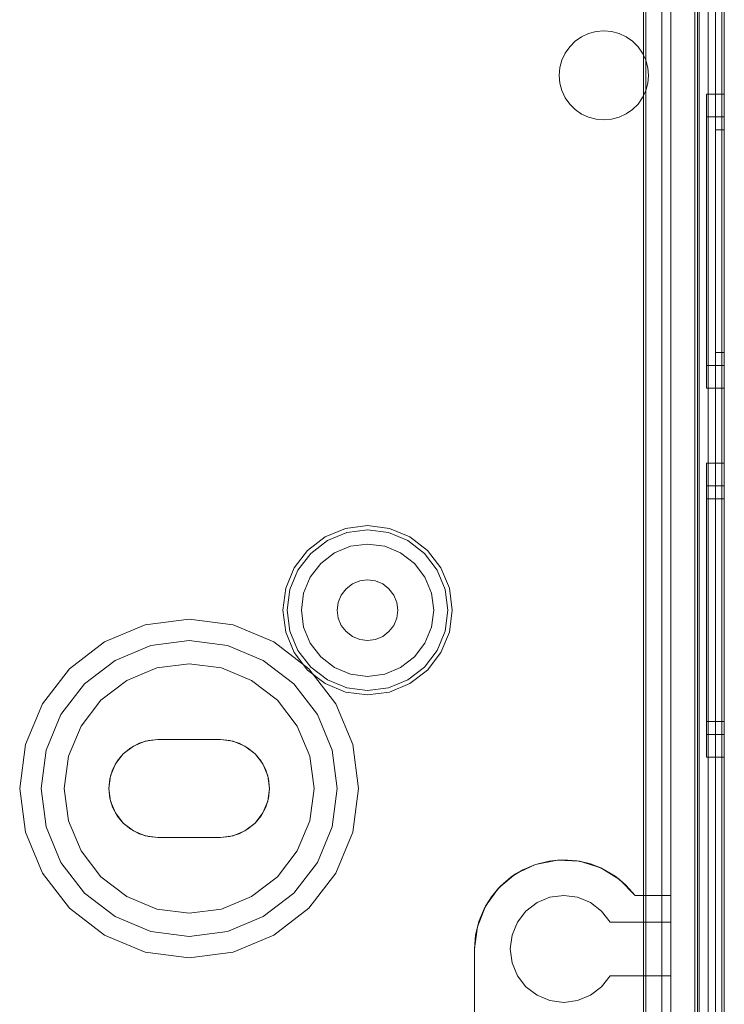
# Model space of a CAD drawing. Extents: x -620 to 300, y 62 to 1112.
# Tile 171 of 226: x 126.041 to 126.659, y 607.37 to 608.233. Entities that reach past the tile are written whole.
import ezdxf

# ---------------------------------------------------------------- set-up
doc = ezdxf.new("R2010")
doc.units = 0
doc.layers.get('0').update_dxf_attribs({"lineweight": 13})

# ---------------------------------------------------------------- blocks, each defined once
blk = doc.blocks.new('Referenz-A06CPVZML0')
at = {"color": 251, "linetype": 'ByBlock', "lineweight": 13, "ltscale": 0.13, "true_color": 0x636363}
for p, q in [((126.63297, 609.78559), (126.63297, 607.20747)), ((126.65866, 607.20747), (126.65866, 609.78559)), ((126.65641, 609.76972), (126.65641, 607.22466)), ((126.58793, 609.6508), (126.58793, 607.34226)), ((126.58991, 609.65278), (126.58991, 607.34028)), ((126.60397, 609.64809), (126.60397, 607.34497)), ((126.60397, 607.34497), (126.60397, 609.64809)), ((126.6446, 607.34497), (126.6446, 609.64809)), ((126.6446, 609.64809), (126.6446, 607.34497))]:
    blk.add_line(p, q, dxfattribs=at)
at = {"color": 9, "linetype": 'ByBlock', "lineweight": 13, "ltscale": 0.13, "true_color": 0xc1c9c4}
for p, q in [((126.63679, 609.78559), (126.63679, 607.20747)), ((126.65866, 607.20747), (126.65866, 609.78559)), ((126.65866, 607.20747), (126.65866, 609.78559)), ((126.65085, 609.69184), (126.65085, 607.30122)), ((126.65085, 607.30122), (126.65085, 609.69184)), ((126.65866, 607.30122), (126.65866, 609.69184)), ((126.65866, 609.69184), (126.65866, 607.30122)), ((126.61179, 609.64809), (126.61179, 607.34497)), ((126.63679, 607.34497), (126.63679, 609.64809)), ((126.65085, 608.49653), (126.65085, 607.29341)), ((126.65085, 608.49653), (126.65085, 607.29341)), ((126.65866, 607.29341), (126.65866, 608.49653)), ((126.65866, 608.49653), (126.65866, 607.29341)), ((126.58991, 608.19736), (126.58991, 608.2895)), ((126.58991, 608.2895), (126.58991, 608.19736)), ((126.61179, 607.46528), (126.61179, 608.2895)), ((126.63522, 608.26216), (126.63522, 607.20747)), ((126.53367, 608.21787), (126.53985, 608.22074)), ((126.53985, 608.22074), (126.53367, 608.21787)), ((126.53985, 608.22074), (126.54643, 608.2225)), ((126.54643, 608.2225), (126.53985, 608.22074)), ((126.54643, 608.2225), (126.55321, 608.22309)), ((126.55321, 608.22309), (126.54643, 608.2225)), ((126.55321, 608.22309), (126.56, 608.2225)), ((126.56, 608.2225), (126.55321, 608.22309)), ((126.56, 608.2225), (126.56658, 608.22073)), ((126.56658, 608.22073), (126.56, 608.2225)), ((126.56658, 608.22073), (126.57275, 608.21785)), ((126.57275, 608.21785), (126.56658, 608.22073)), ((126.52328, 608.20915), (126.52809, 608.21396)), ((126.52809, 608.21396), (126.52328, 608.20915)), ((126.52809, 608.21396), (126.53367, 608.21787)), ((126.53367, 608.21787), (126.52809, 608.21396)), ((126.57275, 608.21785), (126.57832, 608.21394)), ((126.57832, 608.21394), (126.57275, 608.21785)), ((126.57832, 608.21394), (126.58314, 608.20912)), ((126.58314, 608.20912), (126.57832, 608.21394)), ((126.51649, 608.1974), (126.51937, 608.20357)), ((126.51937, 608.20357), (126.51649, 608.1974)), ((126.51937, 608.20357), (126.52328, 608.20915)), ((126.52328, 608.20915), (126.51937, 608.20357)), ((126.58314, 608.20912), (126.58704, 608.20353)), ((126.58704, 608.20353), (126.58314, 608.20912)), ((126.58704, 608.20353), (126.58991, 608.19736)), ((126.58991, 608.19736), (126.58704, 608.20353)), ((126.51472, 608.19082), (126.51649, 608.1974)), ((126.51649, 608.1974), (126.51472, 608.19082)), ((126.59167, 608.1908), (126.58991, 608.19736)), ((126.58991, 608.19736), (126.59167, 608.1908)), ((126.58991, 608.19736), (126.58991, 608.19736)), ((126.51413, 608.18403), (126.51472, 608.19082)), ((126.51472, 608.19082), (126.51413, 608.18403)), ((126.51472, 608.17725), (126.51413, 608.18403)), ((126.51413, 608.18403), (126.51472, 608.17725)), ((126.59226, 608.18403), (126.59167, 608.1908)), ((126.59167, 608.1908), (126.59226, 608.18403)), ((126.59167, 608.17727), (126.59226, 608.18403)), ((126.59226, 608.18403), (126.59167, 608.17727)), ((126.51649, 608.17067), (126.51472, 608.17725)), ((126.51472, 608.17725), (126.51649, 608.17067)), ((126.58991, 608.1707), (126.59167, 608.17727)), ((126.59167, 608.17727), (126.58991, 608.1707)), ((126.51937, 608.1645), (126.51649, 608.17067)), ((126.51649, 608.17067), (126.51937, 608.1645)), ((126.58991, 608.1707), (126.58704, 608.16453)), ((126.58704, 608.16453), (126.58991, 608.1707)), ((126.58991, 607.46528), (126.58991, 608.1707)), ((126.58991, 608.1707), (126.58991, 607.46528)), ((126.58991, 608.1707), (126.58991, 608.1707)), ((126.65866, 608.16763), (126.64304, 608.16763)), ((126.64304, 608.16763), (126.64304, 608.16323)), ((126.64304, 608.16763), (126.64304, 608.16323)), ((126.65866, 608.16323), (126.65866, 608.16763)), ((126.65866, 608.16763), (126.65866, 608.16323)), ((126.52328, 608.15892), (126.51937, 608.1645)), ((126.51937, 608.1645), (126.52328, 608.15892)), ((126.52809, 608.1541), (126.52328, 608.15892)), ((126.52328, 608.15892), (126.52809, 608.1541)), ((126.58314, 608.15895), (126.57832, 608.15413)), ((126.57832, 608.15413), (126.58314, 608.15895)), ((126.58704, 608.16453), (126.58314, 608.15895)), ((126.58314, 608.15895), (126.58704, 608.16453)), ((126.64304, 608.16323), (126.64304, 608.15036)), ((126.64304, 608.16323), (126.64304, 608.15036)), ((126.65866, 608.15036), (126.65866, 608.16323)), ((126.65866, 608.16323), (126.65866, 608.15036)), ((126.53367, 608.1502), (126.52809, 608.1541)), ((126.52809, 608.1541), (126.53367, 608.1502)), ((126.53985, 608.14732), (126.53367, 608.1502)), ((126.53367, 608.1502), (126.53985, 608.14732)), ((126.57275, 608.15022), (126.56658, 608.14733)), ((126.56658, 608.14733), (126.57275, 608.15022)), ((126.57832, 608.15413), (126.57275, 608.15022)), ((126.57275, 608.15022), (126.57832, 608.15413)), ((126.64304, 608.15036), (126.64304, 608.12987)), ((126.64304, 608.15036), (126.64304, 608.12987)), ((126.65866, 608.12987), (126.65866, 608.15036)), ((126.65866, 608.15036), (126.65866, 608.12987)), ((126.54643, 608.14556), (126.53985, 608.14732)), ((126.53985, 608.14732), (126.54643, 608.14556)), ((126.55321, 608.14497), (126.54643, 608.14556)), ((126.54643, 608.14556), (126.55321, 608.14497)), ((126.56, 608.14557), (126.55321, 608.14497)), ((126.55321, 608.14497), (126.56, 608.14557)), ((126.56658, 608.14733), (126.56, 608.14557)), ((126.56, 608.14557), (126.56658, 608.14733)), ((126.65866, 608.14778), (126.64304, 608.14778)), ((126.64304, 608.14778), (126.64304, 608.14407)), ((126.64304, 608.14778), (126.64304, 608.14407)), ((126.64304, 608.14407), (126.64304, 608.13317)), ((126.64304, 608.14407), (126.64304, 608.13317)), ((126.65866, 608.14569), (126.65866, 608.14778)), ((126.65866, 608.14778), (126.65866, 608.14569)), ((126.65866, 608.13948), (126.65866, 608.14569)), ((126.65866, 608.14569), (126.65866, 608.13948)), ((126.64304, 608.13317), (126.64304, 608.11584)), ((126.64304, 608.13317), (126.64304, 608.11584)), ((126.65866, 608.13638), (126.65085, 608.13638)), ((126.65085, 608.13638), (126.65085, 608.1345)), ((126.65085, 608.13638), (126.65085, 608.1345)), ((126.65085, 608.1345), (126.65085, 608.12894)), ((126.65085, 608.1345), (126.65085, 608.12894)), ((126.65866, 608.1294), (126.65866, 608.13948)), ((126.65866, 608.13948), (126.65866, 608.1294)), ((126.65866, 608.1345), (126.65866, 608.13638)), ((126.65866, 608.13638), (126.65866, 608.1345)), ((126.65866, 608.12894), (126.65866, 608.1345)), ((126.65866, 608.1345), (126.65866, 608.12894)), ((126.64304, 608.12987), (126.64304, 608.10317)), ((126.64304, 608.12987), (126.64304, 608.10317)), ((126.65085, 608.12894), (126.65085, 608.11992)), ((126.65085, 608.12894), (126.65085, 608.11992)), ((126.65866, 608.10317), (126.65866, 608.12987)), ((126.65866, 608.12987), (126.65866, 608.10317)), ((126.65866, 608.11584), (126.65866, 608.1294)), ((126.65866, 608.1294), (126.65866, 608.11584)), ((126.65866, 608.11992), (126.65866, 608.12894)), ((126.65866, 608.12894), (126.65866, 608.11992)), ((126.64304, 608.11584), (126.64304, 608.09325)), ((126.64304, 608.11584), (126.64304, 608.09325)), ((126.65085, 608.11992), (126.65085, 608.10777)), ((126.65085, 608.11992), (126.65085, 608.10777)), ((126.65866, 608.10777), (126.65866, 608.11992)), ((126.65866, 608.11992), (126.65866, 608.10777)), ((126.65866, 608.09931), (126.65866, 608.11584)), ((126.65866, 608.11584), (126.65866, 608.09931)), ((126.65085, 608.10777), (126.65085, 608.09297)), ((126.65085, 608.10777), (126.65085, 608.09297)), ((126.65866, 608.09297), (126.65866, 608.10777)), ((126.65866, 608.10777), (126.65866, 608.09297)), ((126.64304, 608.10317), (126.64304, 608.07208)), ((126.64304, 608.10317), (126.64304, 608.07208)), ((126.65866, 608.07208), (126.65866, 608.10317)), ((126.65866, 608.10317), (126.65866, 608.07208)), ((126.65866, 608.08046), (126.65866, 608.09931)), ((126.65866, 608.09931), (126.65866, 608.08046)), ((126.64304, 608.09325), (126.64304, 608.06695)), ((126.64304, 608.09325), (126.64304, 608.06695)), ((126.65085, 608.09297), (126.65085, 608.07609)), ((126.65085, 608.09297), (126.65085, 608.07609)), ((126.65866, 608.07609), (126.65866, 608.09297)), ((126.65866, 608.09297), (126.65866, 608.07609)), ((126.65866, 608.06), (126.65866, 608.08046)), ((126.65866, 608.08046), (126.65866, 608.06)), ((126.64304, 608.07208), (126.64304, 608.03872)), ((126.64304, 608.07208), (126.64304, 608.03872)), ((126.65085, 608.07609), (126.65085, 608.05777)), ((126.65085, 608.07609), (126.65085, 608.05777)), ((126.65866, 608.05777), (126.65866, 608.07609)), ((126.65866, 608.07609), (126.65866, 608.05777)), ((126.65866, 608.03872), (126.65866, 608.07208)), ((126.65866, 608.07208), (126.65866, 608.03872)), ((126.64304, 608.06695), (126.64304, 608.03872)), ((126.64304, 608.06695), (126.64304, 608.03872)), ((126.65085, 608.05777), (126.65085, 608.03872)), ((126.65085, 608.05777), (126.65085, 608.03872)), ((126.65866, 608.03872), (126.65866, 608.06)), ((126.65866, 608.06), (126.65866, 608.03872)), ((126.65866, 608.03872), (126.65866, 608.05777)), ((126.65866, 608.05777), (126.65866, 608.03872)), ((126.64304, 608.03872), (126.64304, 608.01049)), ((126.64304, 608.03872), (126.64304, 608.00536)), ((126.64304, 608.03872), (126.64304, 608.01049)), ((126.64304, 608.03872), (126.64304, 608.00536)), ((126.65085, 608.03872), (126.65085, 608.01967)), ((126.65085, 608.03872), (126.65085, 608.01967)), ((126.65866, 608.01744), (126.65866, 608.03872)), ((126.65866, 608.00536), (126.65866, 608.03872)), ((126.65866, 608.01967), (126.65866, 608.03872)), ((126.65866, 608.03872), (126.65866, 608.01744)), ((126.65866, 608.03872), (126.65866, 608.00536)), ((126.65866, 608.03872), (126.65866, 608.01967)), ((126.65085, 608.01967), (126.65085, 608.00135)), ((126.65085, 608.01967), (126.65085, 608.00135)), ((126.65866, 608.00135), (126.65866, 608.01967)), ((126.65866, 608.01967), (126.65866, 608.00135)), ((126.65866, 607.99698), (126.65866, 608.01744)), ((126.65866, 608.01744), (126.65866, 607.99698)), ((126.64304, 608.01049), (126.64304, 607.98419)), ((126.64304, 608.01049), (126.64304, 607.98419)), ((126.64304, 608.00536), (126.64304, 607.97427)), ((126.64304, 608.00536), (126.64304, 607.97427)), ((126.65866, 607.97427), (126.65866, 608.00536)), ((126.65866, 608.00536), (126.65866, 607.97427)), ((126.65085, 608.00135), (126.65085, 607.98446)), ((126.65085, 608.00135), (126.65085, 607.98446)), ((126.65866, 607.98446), (126.65866, 608.00135)), ((126.65866, 608.00135), (126.65866, 607.98446)), ((126.65866, 607.97813), (126.65866, 607.99698)), ((126.65866, 607.99698), (126.65866, 607.97813)), ((126.64304, 607.98419), (126.64304, 607.9616)), ((126.64304, 607.98419), (126.64304, 607.9616)), ((126.65085, 607.98446), (126.65085, 607.96967)), ((126.65085, 607.98446), (126.65085, 607.96967)), ((126.65866, 607.96967), (126.65866, 607.98446)), ((126.65866, 607.98446), (126.65866, 607.96967)), ((126.65866, 607.9616), (126.65866, 607.97813)), ((126.65866, 607.97813), (126.65866, 607.9616)), ((126.64304, 607.97427), (126.64304, 607.94757)), ((126.64304, 607.97427), (126.64304, 607.94757)), ((126.65085, 607.96967), (126.65085, 607.95752)), ((126.65085, 607.96967), (126.65085, 607.95752)), ((126.65866, 607.94757), (126.65866, 607.97427)), ((126.65866, 607.97427), (126.65866, 607.94757)), ((126.65866, 607.95752), (126.65866, 607.96967)), ((126.65866, 607.96967), (126.65866, 607.95752)), ((126.64304, 607.9616), (126.64304, 607.94427)), ((126.64304, 607.9616), (126.64304, 607.94427)), ((126.65866, 607.94804), (126.65866, 607.9616)), ((126.65866, 607.9616), (126.65866, 607.94804)), ((126.65085, 607.95752), (126.65085, 607.9485)), ((126.65085, 607.95752), (126.65085, 607.9485)), ((126.65866, 607.9485), (126.65866, 607.95752)), ((126.65866, 607.95752), (126.65866, 607.9485)), ((126.64304, 607.94757), (126.64304, 607.92708)), ((126.64304, 607.94757), (126.64304, 607.92708)), ((126.64304, 607.94427), (126.64304, 607.93337)), ((126.64304, 607.94427), (126.64304, 607.93337)), ((126.65085, 607.9485), (126.65085, 607.94294)), ((126.65085, 607.9485), (126.65085, 607.94294)), ((126.65085, 607.94294), (126.65085, 607.94106)), ((126.65085, 607.94294), (126.65085, 607.94106)), ((126.65866, 607.94294), (126.65866, 607.9485)), ((126.65866, 607.9485), (126.65866, 607.94294)), ((126.65866, 607.93796), (126.65866, 607.94804)), ((126.65866, 607.94804), (126.65866, 607.93796)), ((126.65866, 607.92708), (126.65866, 607.94757)), ((126.65866, 607.94757), (126.65866, 607.92708)), ((126.65866, 607.94106), (126.65866, 607.94294)), ((126.65866, 607.94294), (126.65866, 607.94106)), ((126.64304, 607.93337), (126.64304, 607.92966)), ((126.64304, 607.93337), (126.64304, 607.92966)), ((126.65085, 607.94106), (126.65866, 607.94106)), ((126.65866, 607.93175), (126.65866, 607.93796)), ((126.65866, 607.93796), (126.65866, 607.93175)), ((126.64304, 607.92966), (126.65866, 607.92966)), ((126.64304, 607.92708), (126.64304, 607.91421)), ((126.64304, 607.92708), (126.64304, 607.91421)), ((126.65866, 607.92966), (126.65866, 607.93175)), ((126.65866, 607.93175), (126.65866, 607.92966)), ((126.65866, 607.91421), (126.65866, 607.92708)), ((126.65866, 607.92708), (126.65866, 607.91421)), ((126.64304, 607.91421), (126.64304, 607.90981)), ((126.64304, 607.91421), (126.64304, 607.90981)), ((126.64304, 607.90981), (126.65866, 607.90981)), ((126.65866, 607.90981), (126.65866, 607.91421)), ((126.65866, 607.91421), (126.65866, 607.90981)), ((126.65866, 607.84419), (126.64304, 607.84419)), ((126.64304, 607.84419), (126.64304, 607.8398)), ((126.64304, 607.84419), (126.64304, 607.8398)), ((126.64304, 607.8398), (126.64304, 607.82692)), ((126.64304, 607.8398), (126.64304, 607.82692)), ((126.65866, 607.8398), (126.65866, 607.84419)), ((126.65866, 607.84419), (126.65866, 607.8398)), ((126.65866, 607.82692), (126.65866, 607.8398)), ((126.65866, 607.8398), (126.65866, 607.82692)), ((126.64304, 607.82692), (126.64304, 607.80643)), ((126.64304, 607.82692), (126.64304, 607.80643)), ((126.65866, 607.82434), (126.64304, 607.82434)), ((126.64304, 607.82434), (126.64304, 607.82063)), ((126.64304, 607.82434), (126.64304, 607.82063)), ((126.65866, 607.80643), (126.65866, 607.82692)), ((126.65866, 607.82692), (126.65866, 607.80643)), ((126.65866, 607.82225), (126.65866, 607.82434)), ((126.65866, 607.82434), (126.65866, 607.82225)), ((126.65866, 607.81604), (126.65866, 607.82225)), ((126.65866, 607.82225), (126.65866, 607.81604)), ((126.64304, 607.82063), (126.64304, 607.80973)), ((126.64304, 607.82063), (126.64304, 607.80973)), ((126.65866, 607.81294), (126.64304, 607.81294)), ((126.64304, 607.81294), (126.64304, 607.80961)), ((126.64304, 607.81294), (126.64304, 607.80961)), ((126.65866, 607.80596), (126.65866, 607.81604)), ((126.65866, 607.81604), (126.65866, 607.80596)), ((126.65866, 607.81106), (126.65866, 607.81294)), ((126.65866, 607.81294), (126.65866, 607.81106)), ((126.64304, 607.80973), (126.64304, 607.7924)), ((126.64304, 607.80973), (126.64304, 607.7924)), ((126.64304, 607.80961), (126.64304, 607.79985)), ((126.64304, 607.80961), (126.64304, 607.79985)), ((126.64304, 607.80643), (126.64304, 607.77974)), ((126.64304, 607.80643), (126.64304, 607.77974)), ((126.65866, 607.8055), (126.65866, 607.81106)), ((126.65866, 607.81106), (126.65866, 607.8055)), ((126.65866, 607.77974), (126.65866, 607.80643)), ((126.65866, 607.80643), (126.65866, 607.77974)), ((126.65866, 607.7924), (126.65866, 607.80596)), ((126.65866, 607.80596), (126.65866, 607.7924)), ((126.65866, 607.79648), (126.65866, 607.8055)), ((126.65866, 607.8055), (126.65866, 607.79648)), ((126.64304, 607.79985), (126.64304, 607.78434)), ((126.64304, 607.79985), (126.64304, 607.78434)), ((126.65866, 607.78434), (126.65866, 607.79648)), ((126.65866, 607.79648), (126.65866, 607.78434)), ((126.32695, 607.78697), (126.30905, 607.77956)), ((126.34616, 607.7895), (126.32695, 607.78697)), ((126.36537, 607.78697), (126.34616, 607.7895)), ((126.38327, 607.77956), (126.36537, 607.78697)), ((126.64304, 607.7924), (126.64304, 607.76981)), ((126.64304, 607.7924), (126.64304, 607.76981)), ((126.65866, 607.77587), (126.65866, 607.7924)), ((126.65866, 607.7924), (126.65866, 607.77587)), ((126.30905, 607.77956), (126.29368, 607.76776)), ((126.31096, 607.77625), (126.32794, 607.78328)), ((126.32794, 607.78328), (126.34616, 607.78568)), ((126.34616, 607.78568), (126.36438, 607.78328)), ((126.36438, 607.78328), (126.38136, 607.77625)), ((126.39864, 607.76776), (126.38327, 607.77956)), ((126.64304, 607.78434), (126.64304, 607.76411)), ((126.64304, 607.78434), (126.64304, 607.76411)), ((126.64304, 607.77974), (126.64304, 607.74865)), ((126.64304, 607.77974), (126.64304, 607.74865)), ((126.65866, 607.76954), (126.65866, 607.78434)), ((126.65866, 607.78434), (126.65866, 607.76954)), ((126.65866, 607.74865), (126.65866, 607.77974)), ((126.65866, 607.77974), (126.65866, 607.74865)), ((126.29638, 607.76506), (126.31096, 607.77625)), ((126.33116, 607.77128), (126.31718, 607.76548)), ((126.33116, 607.77128), (126.31718, 607.76548)), ((126.34616, 607.77325), (126.33116, 607.77128)), ((126.34616, 607.77325), (126.33116, 607.77128)), ((126.36117, 607.77128), (126.34616, 607.77325)), ((126.36117, 607.77128), (126.34616, 607.77325)), ((126.37515, 607.76548), (126.36117, 607.77128)), ((126.37515, 607.76548), (126.36117, 607.77128)), ((126.38136, 607.77625), (126.39594, 607.76506)), ((126.64304, 607.76981), (126.64304, 607.74351)), ((126.64304, 607.76981), (126.64304, 607.74351)), ((126.65866, 607.75702), (126.65866, 607.77587)), ((126.65866, 607.77587), (126.65866, 607.75702)), ((126.65866, 607.75265), (126.65866, 607.76954)), ((126.65866, 607.76954), (126.65866, 607.75265)), ((126.29368, 607.76776), (126.28189, 607.75239)), ((126.28519, 607.75048), (126.29638, 607.76506)), ((126.31718, 607.76548), (126.30517, 607.75627)), ((126.31718, 607.76548), (126.30517, 607.75627)), ((126.38715, 607.75627), (126.37515, 607.76548)), ((126.38715, 607.75627), (126.37515, 607.76548)), ((126.39594, 607.76506), (126.40713, 607.75048)), ((126.41044, 607.75239), (126.39864, 607.76776)), ((126.64304, 607.76411), (126.64304, 607.74056)), ((126.64304, 607.76411), (126.64304, 607.74056)), ((126.28189, 607.75239), (126.27447, 607.73449)), ((126.30517, 607.75627), (126.29596, 607.74427)), ((126.30517, 607.75627), (126.29596, 607.74427)), ((126.39636, 607.74427), (126.38715, 607.75627)), ((126.39636, 607.74427), (126.38715, 607.75627)), ((126.41785, 607.73449), (126.41044, 607.75239)), ((126.65866, 607.73656), (126.65866, 607.75702)), ((126.65866, 607.75702), (126.65866, 607.73656)), ((126.65866, 607.73433), (126.65866, 607.75265)), ((126.65866, 607.75265), (126.65866, 607.73433)), ((126.27816, 607.7335), (126.28519, 607.75048)), ((126.29596, 607.74427), (126.29017, 607.73029)), ((126.29596, 607.74427), (126.29017, 607.73029)), ((126.40216, 607.73029), (126.39636, 607.74427)), ((126.40216, 607.73029), (126.39636, 607.74427)), ((126.40713, 607.75048), (126.41416, 607.7335)), ((126.64304, 607.74865), (126.64304, 607.71528)), ((126.64304, 607.74865), (126.64304, 607.71528)), ((126.64304, 607.74351), (126.64304, 607.71528)), ((126.64304, 607.74351), (126.64304, 607.71528)), ((126.65866, 607.71528), (126.65866, 607.74865)), ((126.65866, 607.74865), (126.65866, 607.71528)), ((126.33288, 607.73829), (126.32738, 607.73406)), ((126.32738, 607.73406), (126.33288, 607.73829)), ((126.33929, 607.74094), (126.33288, 607.73829)), ((126.33288, 607.73829), (126.33929, 607.74094)), ((126.34616, 607.74184), (126.33929, 607.74094)), ((126.33929, 607.74094), (126.34616, 607.74184)), ((126.35304, 607.74094), (126.34616, 607.74184)), ((126.34616, 607.74184), (126.35304, 607.74094)), ((126.35944, 607.73829), (126.35304, 607.74094)), ((126.35304, 607.74094), (126.35944, 607.73829)), ((126.36494, 607.73406), (126.35944, 607.73829)), ((126.35944, 607.73829), (126.36494, 607.73406)), ((126.64304, 607.74056), (126.64304, 607.71528)), ((126.64304, 607.74056), (126.64304, 607.71528)), ((126.65866, 607.71528), (126.65866, 607.73656)), ((126.65866, 607.73656), (126.65866, 607.71528)), ((126.27447, 607.73449), (126.27194, 607.71528)), ((126.27576, 607.71528), (126.27816, 607.7335)), ((126.29017, 607.73029), (126.28819, 607.71528)), ((126.29017, 607.73029), (126.28819, 607.71528)), ((126.32316, 607.72856), (126.3205, 607.72216)), ((126.3205, 607.72216), (126.32316, 607.72856)), ((126.32738, 607.73406), (126.32316, 607.72856)), ((126.32316, 607.72856), (126.32738, 607.73406)), ((126.36917, 607.72856), (126.36494, 607.73406)), ((126.36494, 607.73406), (126.36917, 607.72856)), ((126.37182, 607.72216), (126.36917, 607.72856)), ((126.36917, 607.72856), (126.37182, 607.72216)), ((126.40413, 607.71528), (126.40216, 607.73029)), ((126.40413, 607.71528), (126.40216, 607.73029)), ((126.41416, 607.7335), (126.41656, 607.71528)), ((126.42038, 607.71528), (126.41785, 607.73449)), ((126.65866, 607.71528), (126.65866, 607.73433)), ((126.65866, 607.73433), (126.65866, 607.71528)), ((126.3205, 607.72216), (126.3196, 607.71528)), ((126.3196, 607.71528), (126.3205, 607.72216)), ((126.37272, 607.71528), (126.37182, 607.72216)), ((126.37182, 607.72216), (126.37272, 607.71528)), ((126.27194, 607.71528), (126.27447, 607.69607)), ((126.27816, 607.69706), (126.27576, 607.71528)), ((126.28819, 607.71528), (126.29017, 607.70028)), ((126.28819, 607.71528), (126.29017, 607.70028)), ((126.3196, 607.71528), (126.3205, 607.70841)), ((126.3205, 607.70841), (126.3196, 607.71528)), ((126.37182, 607.70841), (126.37272, 607.71528)), ((126.37272, 607.71528), (126.37182, 607.70841)), ((126.40216, 607.70028), (126.40413, 607.71528)), ((126.40216, 607.70028), (126.40413, 607.71528)), ((126.41656, 607.71528), (126.41416, 607.69706)), ((126.41785, 607.69607), (126.42038, 607.71528)), ((126.64304, 607.71528), (126.64304, 607.68705)), ((126.64304, 607.71528), (126.64304, 607.68192)), ((126.64304, 607.71528), (126.64304, 607.69001)), ((126.64304, 607.71528), (126.64304, 607.68705)), ((126.64304, 607.71528), (126.64304, 607.68192)), ((126.64304, 607.71528), (126.64304, 607.69001)), ((126.65866, 607.69401), (126.65866, 607.71528)), ((126.65866, 607.68192), (126.65866, 607.71528)), ((126.65866, 607.69623), (126.65866, 607.71528)), ((126.65866, 607.71528), (126.65866, 607.69401)), ((126.65866, 607.71528), (126.65866, 607.68192)), ((126.65866, 607.71528), (126.65866, 607.69623)), ((126.15149, 607.70241), (126.11569, 607.68758)), ((126.15149, 607.70241), (126.11569, 607.68758)), ((126.18991, 607.70747), (126.15149, 607.70241)), ((126.18991, 607.70747), (126.15149, 607.70241)), ((126.22833, 607.70241), (126.18991, 607.70747)), ((126.22833, 607.70241), (126.18991, 607.70747)), ((126.26413, 607.68758), (126.22833, 607.70241)), ((126.26413, 607.68758), (126.22833, 607.70241)), ((126.3205, 607.70841), (126.32316, 607.702)), ((126.32316, 607.702), (126.3205, 607.70841)), ((126.32316, 607.702), (126.32738, 607.6965)), ((126.32738, 607.6965), (126.32316, 607.702)), ((126.36494, 607.6965), (126.36917, 607.702)), ((126.36917, 607.702), (126.36494, 607.6965)), ((126.36917, 607.702), (126.37182, 607.70841)), ((126.37182, 607.70841), (126.36917, 607.702)), ((126.27447, 607.69607), (126.28189, 607.67817)), ((126.28519, 607.68008), (126.27816, 607.69706)), ((126.29017, 607.70028), (126.29596, 607.6863)), ((126.29017, 607.70028), (126.29596, 607.6863)), ((126.32738, 607.6965), (126.33288, 607.69228)), ((126.33288, 607.69228), (126.32738, 607.6965)), ((126.33288, 607.69228), (126.33929, 607.68962)), ((126.33929, 607.68962), (126.33288, 607.69228)), ((126.35304, 607.68962), (126.35944, 607.69228)), ((126.35944, 607.69228), (126.35304, 607.68962)), ((126.35944, 607.69228), (126.36494, 607.6965)), ((126.36494, 607.6965), (126.35944, 607.69228)), ((126.39636, 607.6863), (126.40216, 607.70028)), ((126.39636, 607.6863), (126.40216, 607.70028)), ((126.41416, 607.69706), (126.40713, 607.68008)), ((126.41044, 607.67817), (126.41785, 607.69607)), ((126.65866, 607.67791), (126.65866, 607.69623)), ((126.65866, 607.69623), (126.65866, 607.67791)), ((126.65866, 607.67355), (126.65866, 607.69401)), ((126.65866, 607.69401), (126.65866, 607.67355)), ((126.11569, 607.68758), (126.08495, 607.66399)), ((126.11569, 607.68758), (126.08495, 607.66399)), ((126.12507, 607.67134), (126.15635, 607.6843)), ((126.15635, 607.6843), (126.12507, 607.67134)), ((126.15635, 607.6843), (126.18991, 607.68872)), ((126.18991, 607.68872), (126.15635, 607.6843)), ((126.18991, 607.68872), (126.22348, 607.6843)), ((126.22348, 607.6843), (126.18991, 607.68872)), ((126.22348, 607.6843), (126.25476, 607.67134)), ((126.25476, 607.67134), (126.22348, 607.6843)), ((126.29487, 607.66399), (126.26413, 607.68758)), ((126.29487, 607.66399), (126.26413, 607.68758)), ((126.29596, 607.6863), (126.30517, 607.67429)), ((126.29596, 607.6863), (126.30517, 607.67429)), ((126.33929, 607.68962), (126.34616, 607.68872)), ((126.34616, 607.68872), (126.33929, 607.68962)), ((126.34616, 607.68872), (126.35304, 607.68962)), ((126.35304, 607.68962), (126.34616, 607.68872)), ((126.38715, 607.67429), (126.39636, 607.6863)), ((126.38715, 607.67429), (126.39636, 607.6863)), ((126.64304, 607.69001), (126.64304, 607.66645)), ((126.64304, 607.69001), (126.64304, 607.66645)), ((126.64304, 607.68705), (126.64304, 607.66075)), ((126.64304, 607.68705), (126.64304, 607.66075)), ((126.28189, 607.67817), (126.29368, 607.6628)), ((126.29638, 607.6655), (126.28519, 607.68008)), ((126.40713, 607.68008), (126.39594, 607.6655)), ((126.39864, 607.6628), (126.41044, 607.67817)), ((126.64304, 607.68192), (126.64304, 607.65083)), ((126.64304, 607.68192), (126.64304, 607.65083)), ((126.65866, 607.65083), (126.65866, 607.68192)), ((126.65866, 607.68192), (126.65866, 607.65083)), ((126.65866, 607.66103), (126.65866, 607.67791)), ((126.65866, 607.67791), (126.65866, 607.66103)), ((126.09821, 607.65073), (126.12507, 607.67134)), ((126.12507, 607.67134), (126.09821, 607.65073)), ((126.18991, 607.66841), (126.1616, 607.66468)), ((126.1616, 607.66468), (126.18991, 607.66841)), ((126.21822, 607.66468), (126.18991, 607.66841)), ((126.18991, 607.66841), (126.21822, 607.66468)), ((126.25476, 607.67134), (126.28161, 607.65073)), ((126.28161, 607.65073), (126.25476, 607.67134)), ((126.30517, 607.67429), (126.31718, 607.66508)), ((126.30517, 607.67429), (126.31718, 607.66508)), ((126.37515, 607.66508), (126.38715, 607.67429)), ((126.37515, 607.66508), (126.38715, 607.67429)), ((126.64304, 607.66645), (126.64304, 607.64623)), ((126.64304, 607.66645), (126.64304, 607.64623)), ((126.65866, 607.65469), (126.65866, 607.67355)), ((126.65866, 607.67355), (126.65866, 607.65469)), ((126.08495, 607.66399), (126.06136, 607.63325)), ((126.08495, 607.66399), (126.06136, 607.63325)), ((126.1616, 607.66468), (126.13522, 607.65375)), ((126.13522, 607.65375), (126.1616, 607.66468)), ((126.2446, 607.65375), (126.21822, 607.66468)), ((126.21822, 607.66468), (126.2446, 607.65375)), ((126.29368, 607.6628), (126.30905, 607.65101)), ((126.31846, 607.63325), (126.29487, 607.66399)), ((126.31846, 607.63325), (126.29487, 607.66399)), ((126.31096, 607.65431), (126.29638, 607.6655)), ((126.31718, 607.66508), (126.33116, 607.65929)), ((126.31718, 607.66508), (126.33116, 607.65929)), ((126.33116, 607.65929), (126.34616, 607.65731)), ((126.33116, 607.65929), (126.34616, 607.65731)), ((126.34616, 607.65731), (126.36117, 607.65929)), ((126.34616, 607.65731), (126.36117, 607.65929)), ((126.36117, 607.65929), (126.37515, 607.66508)), ((126.36117, 607.65929), (126.37515, 607.66508)), ((126.39594, 607.6655), (126.38136, 607.65431)), ((126.38327, 607.65101), (126.39864, 607.6628)), ((126.64304, 607.66075), (126.64304, 607.63816)), ((126.64304, 607.66075), (126.64304, 607.63816)), ((126.65866, 607.64623), (126.65866, 607.66103)), ((126.65866, 607.66103), (126.65866, 607.64623)), ((126.0776, 607.62388), (126.09821, 607.65073)), ((126.09821, 607.65073), (126.0776, 607.62388)), ((126.13522, 607.65375), (126.11257, 607.63637)), ((126.11257, 607.63637), (126.13522, 607.65375)), ((126.26725, 607.63637), (126.2446, 607.65375)), ((126.2446, 607.65375), (126.26725, 607.63637)), ((126.28161, 607.65073), (126.30222, 607.62388)), ((126.30222, 607.62388), (126.28161, 607.65073)), ((126.30905, 607.65101), (126.32695, 607.64359)), ((126.32794, 607.64728), (126.31096, 607.65431)), ((126.38136, 607.65431), (126.36438, 607.64728)), ((126.36537, 607.64359), (126.38327, 607.65101)), ((126.64304, 607.65083), (126.64304, 607.62413)), ((126.64304, 607.65083), (126.64304, 607.62413)), ((126.65866, 607.63816), (126.65866, 607.65469)), ((126.65866, 607.65469), (126.65866, 607.63816)), ((126.65866, 607.62413), (126.65866, 607.65083)), ((126.65866, 607.65083), (126.65866, 607.62413)), ((126.32695, 607.64359), (126.34616, 607.64106)), ((126.34616, 607.64488), (126.32794, 607.64728)), ((126.36438, 607.64728), (126.34616, 607.64488)), ((126.34616, 607.64106), (126.36537, 607.64359)), ((126.64304, 607.64623), (126.64304, 607.63071)), ((126.64304, 607.64623), (126.64304, 607.63071)), ((126.65866, 607.63408), (126.65866, 607.64623)), ((126.65866, 607.64623), (126.65866, 607.63408)), ((126.06136, 607.63325), (126.04653, 607.59745)), ((126.06136, 607.63325), (126.04653, 607.59745)), ((126.11257, 607.63637), (126.09519, 607.61372)), ((126.09519, 607.61372), (126.11257, 607.63637)), ((126.28463, 607.61372), (126.26725, 607.63637)), ((126.26725, 607.63637), (126.28463, 607.61372)), ((126.33329, 607.59745), (126.31846, 607.63325)), ((126.33329, 607.59745), (126.31846, 607.63325)), ((126.64304, 607.63816), (126.64304, 607.62083)), ((126.64304, 607.63816), (126.64304, 607.62083)), ((126.65866, 607.6246), (126.65866, 607.63816)), ((126.65866, 607.63816), (126.65866, 607.6246)), ((126.65866, 607.62506), (126.65866, 607.63408)), ((126.65866, 607.63408), (126.65866, 607.62506)), ((126.06464, 607.5926), (126.0776, 607.62388)), ((126.0776, 607.62388), (126.06464, 607.5926)), ((126.30222, 607.62388), (126.31518, 607.5926)), ((126.31518, 607.5926), (126.30222, 607.62388)), ((126.64304, 607.63071), (126.64304, 607.62095)), ((126.64304, 607.63071), (126.64304, 607.62095)), ((126.64304, 607.62413), (126.64304, 607.60365)), ((126.64304, 607.62413), (126.64304, 607.60365)), ((126.65866, 607.6195), (126.65866, 607.62506)), ((126.65866, 607.62506), (126.65866, 607.6195)), ((126.65866, 607.61452), (126.65866, 607.6246)), ((126.65866, 607.6246), (126.65866, 607.61452)), ((126.65866, 607.60365), (126.65866, 607.62413)), ((126.65866, 607.62413), (126.65866, 607.60365)), ((126.64304, 607.62095), (126.64304, 607.61763)), ((126.64304, 607.62095), (126.64304, 607.61763)), ((126.64304, 607.62083), (126.64304, 607.60994)), ((126.64304, 607.62083), (126.64304, 607.60994)), ((126.64304, 607.61763), (126.65866, 607.61763)), ((126.65866, 607.61763), (126.65866, 607.6195)), ((126.65866, 607.6195), (126.65866, 607.61763)), ((126.65866, 607.60832), (126.65866, 607.61452)), ((126.65866, 607.61452), (126.65866, 607.60832)), ((126.09519, 607.61372), (126.08426, 607.58734)), ((126.08426, 607.58734), (126.09519, 607.61372)), ((126.29556, 607.58734), (126.28463, 607.61372)), ((126.28463, 607.61372), (126.29556, 607.58734)), ((126.64304, 607.60994), (126.64304, 607.60622)), ((126.64304, 607.60994), (126.64304, 607.60622)), ((126.64304, 607.60622), (126.65866, 607.60622)), ((126.65866, 607.60622), (126.65866, 607.60832)), ((126.65866, 607.60832), (126.65866, 607.60622)), ((126.04653, 607.59745), (126.04147, 607.55903)), ((126.04653, 607.59745), (126.04147, 607.55903)), ((126.1387, 607.59476), (126.14612, 607.59873)), ((126.14612, 607.59873), (126.1387, 607.59476)), ((126.15145, 607.60054), (126.14108, 607.59624)), ((126.15145, 607.60054), (126.14108, 607.59624)), ((126.14612, 607.59873), (126.15419, 607.60118)), ((126.15419, 607.60118), (126.14612, 607.59873)), ((126.16257, 607.602), (126.15145, 607.60054)), ((126.16257, 607.602), (126.15145, 607.60054)), ((126.15419, 607.60118), (126.16257, 607.602)), ((126.16257, 607.602), (126.15419, 607.60118)), ((126.16257, 607.602), (126.18991, 607.602)), ((126.18991, 607.602), (126.16257, 607.602)), ((126.21726, 607.602), (126.16257, 607.602)), ((126.21726, 607.602), (126.16257, 607.602)), ((126.16257, 607.602), (126.16257, 607.602)), ((126.16257, 607.602), (126.16257, 607.602)), ((126.18991, 607.602), (126.21726, 607.602)), ((126.21726, 607.602), (126.18991, 607.602)), ((126.21726, 607.602), (126.22564, 607.60118)), ((126.22564, 607.60118), (126.21726, 607.602)), ((126.22838, 607.60054), (126.21726, 607.602)), ((126.21726, 607.602), (126.21726, 607.602)), ((126.22838, 607.60054), (126.21726, 607.602)), ((126.21726, 607.602), (126.21726, 607.602)), ((126.22564, 607.60118), (126.2337, 607.59873)), ((126.2337, 607.59873), (126.22564, 607.60118)), ((126.23874, 607.59624), (126.22838, 607.60054)), ((126.23874, 607.59624), (126.22838, 607.60054)), ((126.2337, 607.59873), (126.24113, 607.59476)), ((126.24113, 607.59476), (126.2337, 607.59873)), ((126.33835, 607.55903), (126.33329, 607.59745)), ((126.33835, 607.55903), (126.33329, 607.59745)), ((126.64304, 607.60365), (126.64304, 607.59077)), ((126.64304, 607.60365), (126.64304, 607.59077)), ((126.65866, 607.59077), (126.65866, 607.60365)), ((126.65866, 607.60365), (126.65866, 607.59077)), ((126.06022, 607.55903), (126.06464, 607.5926)), ((126.06464, 607.5926), (126.06022, 607.55903)), ((126.13218, 607.58942), (126.12536, 607.58052)), ((126.13218, 607.58942), (126.12536, 607.58052)), ((126.12684, 607.5829), (126.13218, 607.58942)), ((126.13218, 607.58942), (126.12684, 607.5829)), ((126.14108, 607.59624), (126.13218, 607.58942)), ((126.14108, 607.59624), (126.13218, 607.58942)), ((126.13218, 607.58942), (126.1387, 607.59476)), ((126.1387, 607.59476), (126.13218, 607.58942)), ((126.24764, 607.58942), (126.23874, 607.59624)), ((126.24764, 607.58942), (126.23874, 607.59624)), ((126.24113, 607.59476), (126.24764, 607.58942)), ((126.24764, 607.58942), (126.24113, 607.59476)), ((126.24764, 607.58942), (126.25298, 607.5829)), ((126.25298, 607.5829), (126.24764, 607.58942)), ((126.25447, 607.58052), (126.24764, 607.58942)), ((126.25447, 607.58052), (126.24764, 607.58942)), ((126.31518, 607.5926), (126.3196, 607.55903)), ((126.3196, 607.55903), (126.31518, 607.5926)), ((126.64304, 607.59077), (126.64304, 607.58638)), ((126.64304, 607.59077), (126.64304, 607.58638)), ((126.65866, 607.58638), (126.65866, 607.59077)), ((126.65866, 607.59077), (126.65866, 607.58638)), ((126.08426, 607.58734), (126.08054, 607.55903)), ((126.08054, 607.55903), (126.08426, 607.58734)), ((126.12536, 607.58052), (126.12106, 607.57015)), ((126.12536, 607.58052), (126.12106, 607.57015)), ((126.12287, 607.57548), (126.12684, 607.5829)), ((126.12684, 607.5829), (126.12287, 607.57548)), ((126.25298, 607.5829), (126.25695, 607.57548)), ((126.25695, 607.57548), (126.25298, 607.5829)), ((126.25876, 607.57015), (126.25447, 607.58052)), ((126.25876, 607.57015), (126.25447, 607.58052)), ((126.29929, 607.55903), (126.29556, 607.58734)), ((126.29556, 607.58734), (126.29929, 607.55903)), ((126.64304, 607.58638), (126.65866, 607.58638)), ((126.12042, 607.56741), (126.12287, 607.57548)), ((126.12287, 607.57548), (126.12042, 607.56741)), ((126.25695, 607.57548), (126.2594, 607.56741)), ((126.2594, 607.56741), (126.25695, 607.57548)), ((126.12106, 607.57015), (126.1196, 607.55903)), ((126.12106, 607.57015), (126.1196, 607.55903)), ((126.1196, 607.55903), (126.12042, 607.56741)), ((126.12042, 607.56741), (126.1196, 607.55903)), ((126.26022, 607.55903), (126.25876, 607.57015)), ((126.26022, 607.55903), (126.25876, 607.57015)), ((126.2594, 607.56741), (126.26022, 607.55903)), ((126.26022, 607.55903), (126.2594, 607.56741)), ((126.04147, 607.55903), (126.04653, 607.52061)), ((126.04147, 607.55903), (126.04653, 607.52061)), ((126.06464, 607.52547), (126.06022, 607.55903)), ((126.06022, 607.55903), (126.06464, 607.52547)), ((126.08054, 607.55903), (126.08426, 607.53072)), ((126.08426, 607.53072), (126.08054, 607.55903)), ((126.12042, 607.55065), (126.1196, 607.55903)), ((126.1196, 607.55903), (126.12042, 607.55065)), ((126.1196, 607.55903), (126.12106, 607.54791)), ((126.1196, 607.55903), (126.12106, 607.54791)), ((126.25876, 607.54791), (126.26022, 607.55903)), ((126.25876, 607.54791), (126.26022, 607.55903)), ((126.26022, 607.55903), (126.2594, 607.55065)), ((126.2594, 607.55065), (126.26022, 607.55903)), ((126.29556, 607.53072), (126.29929, 607.55903)), ((126.29929, 607.55903), (126.29556, 607.53072)), ((126.3196, 607.55903), (126.31518, 607.52547)), ((126.31518, 607.52547), (126.3196, 607.55903)), ((126.33329, 607.52061), (126.33835, 607.55903)), ((126.33329, 607.52061), (126.33835, 607.55903)), ((126.12287, 607.54259), (126.12042, 607.55065)), ((126.12042, 607.55065), (126.12287, 607.54259)), ((126.12106, 607.54791), (126.12536, 607.53755)), ((126.12106, 607.54791), (126.12536, 607.53755)), ((126.25447, 607.53755), (126.25876, 607.54791)), ((126.25447, 607.53755), (126.25876, 607.54791)), ((126.2594, 607.55065), (126.25695, 607.54259)), ((126.25695, 607.54259), (126.2594, 607.55065)), ((126.12684, 607.53516), (126.12287, 607.54259)), ((126.12287, 607.54259), (126.12684, 607.53516)), ((126.12536, 607.53755), (126.13218, 607.52865)), ((126.12536, 607.53755), (126.13218, 607.52865)), ((126.24764, 607.52865), (126.25447, 607.53755)), ((126.24764, 607.52865), (126.25447, 607.53755)), ((126.25695, 607.54259), (126.25298, 607.53516)), ((126.25298, 607.53516), (126.25695, 607.54259)), ((126.08426, 607.53072), (126.09519, 607.50434)), ((126.09519, 607.50434), (126.08426, 607.53072)), ((126.13218, 607.52865), (126.12684, 607.53516)), ((126.12684, 607.53516), (126.13218, 607.52865)), ((126.1387, 607.5233), (126.13218, 607.52865)), ((126.13218, 607.52865), (126.1387, 607.5233)), ((126.13218, 607.52865), (126.14108, 607.52182)), ((126.13218, 607.52865), (126.14108, 607.52182)), ((126.23874, 607.52182), (126.24764, 607.52865)), ((126.23874, 607.52182), (126.24764, 607.52865)), ((126.24764, 607.52865), (126.24113, 607.5233)), ((126.24113, 607.5233), (126.24764, 607.52865)), ((126.25298, 607.53516), (126.24764, 607.52865)), ((126.24764, 607.52865), (126.25298, 607.53516)), ((126.28463, 607.50434), (126.29556, 607.53072)), ((126.29556, 607.53072), (126.28463, 607.50434)), ((126.04653, 607.52061), (126.06136, 607.48481)), ((126.04653, 607.52061), (126.06136, 607.48481)), ((126.0776, 607.49419), (126.06464, 607.52547)), ((126.06464, 607.52547), (126.0776, 607.49419)), ((126.14612, 607.51933), (126.1387, 607.5233)), ((126.1387, 607.5233), (126.14612, 607.51933)), ((126.14108, 607.52182), (126.15145, 607.51753)), ((126.14108, 607.52182), (126.15145, 607.51753)), ((126.15419, 607.51689), (126.14612, 607.51933)), ((126.14612, 607.51933), (126.15419, 607.51689)), ((126.2337, 607.51933), (126.22564, 607.51689)), ((126.22564, 607.51689), (126.2337, 607.51933)), ((126.22838, 607.51753), (126.23874, 607.52182)), ((126.22838, 607.51753), (126.23874, 607.52182)), ((126.24113, 607.5233), (126.2337, 607.51933)), ((126.2337, 607.51933), (126.24113, 607.5233)), ((126.31518, 607.52547), (126.30222, 607.49419)), ((126.30222, 607.49419), (126.31518, 607.52547)), ((126.31846, 607.48481), (126.33329, 607.52061)), ((126.31846, 607.48481), (126.33329, 607.52061)), ((126.15145, 607.51753), (126.16257, 607.51606)), ((126.15145, 607.51753), (126.16257, 607.51606)), ((126.16257, 607.51606), (126.15419, 607.51689)), ((126.15419, 607.51689), (126.16257, 607.51606)), ((126.18991, 607.51606), (126.16257, 607.51606)), ((126.16257, 607.51606), (126.18991, 607.51606)), ((126.16257, 607.51606), (126.21726, 607.51606)), ((126.16257, 607.51606), (126.16257, 607.51606)), ((126.16257, 607.51606), (126.21726, 607.51606)), ((126.16257, 607.51606), (126.16257, 607.51606)), ((126.21726, 607.51606), (126.18991, 607.51606)), ((126.18991, 607.51606), (126.21726, 607.51606)), ((126.21726, 607.51606), (126.22838, 607.51753)), ((126.21726, 607.51606), (126.22838, 607.51753)), ((126.22564, 607.51689), (126.21726, 607.51606)), ((126.21726, 607.51606), (126.22564, 607.51689)), ((126.21726, 607.51606), (126.21726, 607.51606)), ((126.21726, 607.51606), (126.21726, 607.51606)), ((126.09519, 607.50434), (126.11257, 607.48169)), ((126.11257, 607.48169), (126.09519, 607.50434)), ((126.26725, 607.48169), (126.28463, 607.50434)), ((126.28463, 607.50434), (126.26725, 607.48169)), ((126.09821, 607.46733), (126.0776, 607.49419)), ((126.0776, 607.49419), (126.09821, 607.46733)), ((126.30222, 607.49419), (126.28161, 607.46733)), ((126.28161, 607.46733), (126.30222, 607.49419)), ((126.49333, 607.49252), (126.51242, 607.49633)), ((126.50516, 607.49546), (126.49333, 607.49252)), ((126.5173, 607.49653), (126.50516, 607.49546)), ((126.51242, 607.49633), (126.50516, 607.49546)), ((126.5173, 607.49653), (126.51242, 607.49633)), ((126.51242, 607.49633), (126.53186, 607.4953)), ((126.52945, 607.49569), (126.5173, 607.49653)), ((126.54133, 607.49298), (126.52945, 607.49569)), ((126.53186, 607.4953), (126.52945, 607.49569)), ((126.53186, 607.4953), (126.55044, 607.4895)), ((126.54133, 607.49298), (126.53186, 607.4953)), ((126.06136, 607.48481), (126.08495, 607.45407)), ((126.06136, 607.48481), (126.08495, 607.45407)), ((126.29487, 607.45407), (126.31846, 607.48481)), ((126.29487, 607.45407), (126.31846, 607.48481)), ((126.48211, 607.48778), (126.47176, 607.48135)), ((126.47578, 607.48411), (126.49333, 607.49252)), ((126.48211, 607.48778), (126.47578, 607.48411)), ((126.49333, 607.49252), (126.48211, 607.48778)), ((126.55264, 607.48845), (126.54133, 607.49298)), ((126.55044, 607.4895), (126.54133, 607.49298)), ((126.55044, 607.4895), (126.56701, 607.47928)), ((126.55264, 607.48845), (126.55044, 607.4895)), ((126.56311, 607.48222), (126.55264, 607.48845)), ((126.11257, 607.48169), (126.13522, 607.46431)), ((126.13522, 607.46431), (126.11257, 607.48169)), ((126.2446, 607.46431), (126.26725, 607.48169)), ((126.26725, 607.48169), (126.2446, 607.46431)), ((126.46084, 607.47163), (126.47578, 607.48411)), ((126.47176, 607.48135), (126.46253, 607.47339)), ((126.47578, 607.48411), (126.47176, 607.48135)), ((126.57249, 607.47443), (126.56311, 607.48222)), ((126.56701, 607.47928), (126.56311, 607.48222)), ((126.56701, 607.47928), (126.58054, 607.46528)), ((126.57249, 607.47443), (126.56701, 607.47928)), ((126.12507, 607.44672), (126.09821, 607.46733)), ((126.09821, 607.46733), (126.12507, 607.44672)), ((126.28161, 607.46733), (126.25476, 607.44672)), ((126.25476, 607.44672), (126.28161, 607.46733)), ((126.44946, 607.45584), (126.46084, 607.47163)), ((126.46253, 607.47339), (126.45466, 607.46409)), ((126.46084, 607.47163), (126.45466, 607.46409)), ((126.46253, 607.47339), (126.46084, 607.47163)), ((126.58054, 607.46528), (126.57249, 607.47443)), ((126.13522, 607.46431), (126.1616, 607.45338)), ((126.1616, 607.45338), (126.13522, 607.46431)), ((126.21822, 607.45338), (126.2446, 607.46431)), ((126.2446, 607.46431), (126.21822, 607.45338)), ((126.45466, 607.46409), (126.44833, 607.45368)), ((126.45466, 607.46409), (126.44946, 607.45584)), ((126.4946, 607.459), (126.48489, 607.45155)), ((126.48489, 607.45155), (126.4946, 607.459)), ((126.5059, 607.46368), (126.4946, 607.459)), ((126.4946, 607.459), (126.5059, 607.46368)), ((126.51804, 607.46528), (126.5059, 607.46368)), ((126.5059, 607.46368), (126.51804, 607.46528)), ((126.53017, 607.46368), (126.51804, 607.46528)), ((126.51804, 607.46528), (126.53017, 607.46368)), ((126.54147, 607.459), (126.53017, 607.46368)), ((126.53017, 607.46368), (126.54147, 607.459)), ((126.55118, 607.45155), (126.54147, 607.459)), ((126.54147, 607.459), (126.55118, 607.45155)), ((126.58054, 607.46528), (126.58991, 607.46528)), ((126.61179, 607.46528), (126.58054, 607.46528)), ((126.58054, 607.46528), (126.58054, 607.46528)), ((126.58991, 607.46528), (126.61179, 607.46528)), ((126.58991, 607.46528), (126.58991, 607.46528)), ((126.61179, 607.44184), (126.61179, 607.46528)), ((126.61179, 607.46528), (126.61179, 607.46528)), ((126.08495, 607.45407), (126.11569, 607.43048)), ((126.08495, 607.45407), (126.11569, 607.43048)), ((126.1616, 607.45338), (126.18991, 607.44966)), ((126.18991, 607.44966), (126.1616, 607.45338)), ((126.18991, 607.44966), (126.21822, 607.45338)), ((126.21822, 607.45338), (126.18991, 607.44966)), ((126.26413, 607.43048), (126.29487, 607.45407)), ((126.26413, 607.43048), (126.29487, 607.45407)), ((126.44234, 607.43772), (126.44946, 607.45584)), ((126.44833, 607.45368), (126.44369, 607.44241)), ((126.44946, 607.45584), (126.44833, 607.45368)), ((126.48489, 607.45155), (126.47744, 607.44184)), ((126.47744, 607.44184), (126.48489, 607.45155)), ((126.55863, 607.44184), (126.55118, 607.45155)), ((126.55118, 607.45155), (126.55863, 607.44184)), ((126.15635, 607.43376), (126.12507, 607.44672)), ((126.12507, 607.44672), (126.15635, 607.43376)), ((126.25476, 607.44672), (126.22348, 607.43376)), ((126.22348, 607.43376), (126.25476, 607.44672)), ((126.44369, 607.44241), (126.44086, 607.43056)), ((126.44369, 607.44241), (126.44234, 607.43772)), ((126.47744, 607.44184), (126.47276, 607.43054)), ((126.47276, 607.43054), (126.47744, 607.44184)), ((126.61179, 607.44184), (126.55863, 607.44184)), ((126.55863, 607.44184), (126.61179, 607.44184)), ((126.55863, 607.44184), (126.55863, 607.44184)), ((126.61179, 607.39497), (126.61179, 607.44184)), ((126.61179, 607.44184), (126.61179, 607.44184)), ((126.18991, 607.42934), (126.15635, 607.43376)), ((126.15635, 607.43376), (126.18991, 607.42934)), ((126.22348, 607.43376), (126.18991, 607.42934)), ((126.18991, 607.42934), (126.22348, 607.43376)), ((126.43991, 607.41841), (126.44234, 607.43772)), ((126.44234, 607.43772), (126.44086, 607.43056)), ((126.11569, 607.43048), (126.15149, 607.41565)), ((126.11569, 607.43048), (126.15149, 607.41565)), ((126.22833, 607.41565), (126.26413, 607.43048)), ((126.22833, 607.41565), (126.26413, 607.43048)), ((126.44086, 607.43056), (126.43991, 607.41841)), ((126.47276, 607.43054), (126.47116, 607.41841)), ((126.47116, 607.41841), (126.47276, 607.43054)), ((126.15149, 607.41565), (126.18991, 607.41059)), ((126.15149, 607.41565), (126.18991, 607.41059)), ((126.18991, 607.41059), (126.22833, 607.41565)), ((126.18991, 607.41059), (126.22833, 607.41565)), ((126.43991, 607.2521), (126.43991, 607.41841)), ((126.43991, 607.41841), (126.43991, 607.26627)), ((126.43991, 607.41841), (126.43991, 607.41841)), ((126.47116, 607.41841), (126.47276, 607.40627)), ((126.47276, 607.40627), (126.47116, 607.41841)), ((126.47276, 607.40627), (126.47744, 607.39497)), ((126.47744, 607.39497), (126.47276, 607.40627)), ((126.47744, 607.39497), (126.48489, 607.38526)), ((126.48489, 607.38526), (126.47744, 607.39497)), ((126.55118, 607.38526), (126.55863, 607.39497)), ((126.55863, 607.39497), (126.55118, 607.38526)), ((126.55863, 607.39497), (126.61179, 607.39497)), ((126.61179, 607.39497), (126.55863, 607.39497)), ((126.55863, 607.39497), (126.55863, 607.39497)), ((126.61179, 607.34497), (126.61179, 607.39497)), ((126.61179, 607.39497), (126.61179, 607.39497)), ((126.48489, 607.38526), (126.4946, 607.37781)), ((126.4946, 607.37781), (126.48489, 607.38526)), ((126.54147, 607.37781), (126.55118, 607.38526)), ((126.55118, 607.38526), (126.54147, 607.37781)), ((126.4946, 607.37781), (126.5059, 607.37313)), ((126.5059, 607.37313), (126.4946, 607.37781)), ((126.5059, 607.37313), (126.51804, 607.37153)), ((126.51804, 607.37153), (126.5059, 607.37313)), ((126.51804, 607.37153), (126.53017, 607.37313)), ((126.53017, 607.37313), (126.51804, 607.37153)), ((126.53017, 607.37313), (126.54147, 607.37781)), ((126.54147, 607.37781), (126.53017, 607.37313))]:
    blk.add_line(p, q, dxfattribs=at)

msp = doc.modelspace()

# ---------------------------------------------------------------- block references
at = {"color": 8, "lineweight": 25, "ltscale": 0.25, "true_color": 0x808080}
msp.add_blockref('Referenz-A06CPVZML0', (0, 0), dxfattribs=at)

doc.saveas('drawing.dxf')
